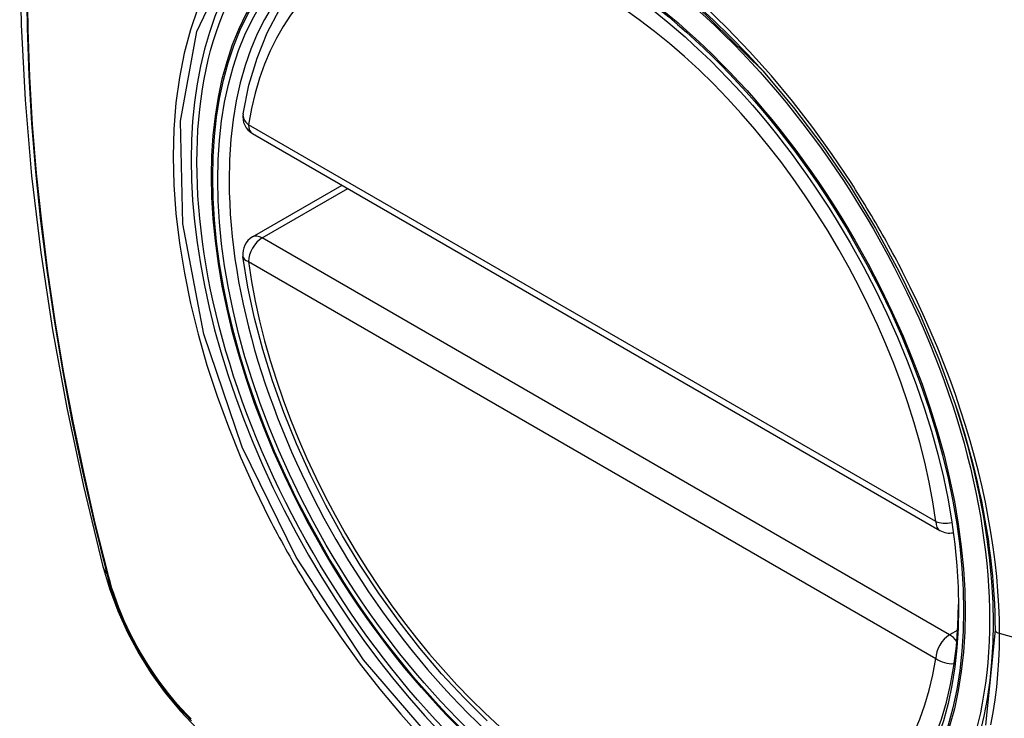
# Model space of a CAD drawing. Header units: inches. Extents: x 23 to 567, y 61 to 264.
# Tile 159 of 256: x 518.234 to 518.835, y 222.819 to 223.246. Entities that reach past the tile are written whole.
import ezdxf

# ---------------------------------------------------------------- set-up
doc = ezdxf.new("R2010")
doc.units = ezdxf.units.IN
doc.header["$MEASUREMENT"] = 0
doc.layers.add('Visible Edges(ANSI)', color=7, linetype='Continuous', lineweight=25)
doc.layers.add('Visible Tangent Edges(ANSI)', color=7, linetype='Continuous', lineweight=25)

msp = doc.modelspace()

# ---------------------------------------------------------------- linework, layer by layer
at = {"layer": 'Visible Edges(ANSI)'}
for p, q in [((518.37593, 223.17645), (518.79567, 222.93411)), ((518.37593, 223.11332), (518.4306, 223.14489))]:
    msp.add_line(p, q, dxfattribs=at)
at = {"layer": 'Visible Edges(ANSI)', "flags": 128}
for points in [[(518.28783, 223.62016), (518.27498, 223.5821), (518.26392, 223.54292), (518.25463, 223.50268), (518.24707, 223.46146), (518.24123, 223.41932), (518.23708, 223.37633), (518.2346, 223.33253), (518.23378, 223.28801), (518.2346, 223.24281), (518.23703, 223.197), (518.24105, 223.15064), (518.24664, 223.10381), (518.25379, 223.05656), (518.26247, 223.00896), (518.27266, 222.96108), (518.28434, 222.913)], [(518.37018, 223.18858), (518.37378, 223.20606), (518.3787, 223.22255), (518.38495, 223.23795), (518.39252, 223.25215), (518.40137, 223.26504), (518.41149, 223.27652), (518.4228, 223.28646), (518.43521, 223.29478)], [(518.6876, 223.2147), (518.70636, 223.19237), (518.72412, 223.16888), (518.74085, 223.14428), (518.75641, 223.11878), (518.77071, 223.09255), (518.78364, 223.06578), (518.79511, 223.03864), (518.80505, 223.01127)], [(518.51918, 222.81794), (518.5051, 222.83184), (518.49141, 222.8466), (518.47818, 222.86216), (518.46546, 222.87844), (518.4533, 222.89537), (518.44176, 222.91287), (518.43089, 222.93086), (518.42074, 222.94927), (518.41136, 222.96802), (518.40278, 222.98701), (518.39504, 223.00617), (518.38818, 223.02541), (518.38223, 223.04464), (518.37723, 223.06379), (518.37319, 223.08276), (518.37014, 223.10149)], [(518.28434, 222.913), (518.28858, 222.8987), (518.29372, 222.88498), (518.29971, 222.87178), (518.30651, 222.85906), (518.31412, 222.84681), (518.32256, 222.83502), (518.33188, 222.82371), (518.34214, 222.81289)]]:
    msp.add_lwpolyline(points, dxfattribs=at)
at = {"layer": 'Visible Edges(ANSI)'}
for centre, start, end in [((518.38184, 223.18667), 170.71815, 240), ((518.38184, 223.1031), 120, 187.82827), ((518.80158, 222.94434), 240, 281.23954)]:
    msp.add_arc(centre, 0.01181, start, end, dxfattribs=at)
msp.add_ellipse((518.58092, 223.01749), major_axis=(-0.15994, 0.27703), ratio=0.57735, dxfattribs=at)
msp.add_ellipse((518.5844, 223.0195), major_axis=(0.15748, -0.27276), ratio=0.57735, start_param=2.363977, end_param=7.060801, dxfattribs=at)
at = {"layer": 'Visible Tangent Edges(ANSI)'}
for p, q in [((518.79323, 222.93952), (518.37349, 223.18185)), ((518.38184, 223.11274), (518.43406, 223.14289)), ((518.80158, 222.8704), (518.38184, 223.11274)), ((518.37349, 223.09827), (518.79323, 222.85594)), ((518.28786, 222.90687), (518.28774, 222.90733)), ((518.80657, 222.87328), (518.80158, 222.8704)), ((519.01684, 222.81982), (518.83209, 222.87117))]:
    msp.add_line(p, q, dxfattribs=at)
at = {"layer": 'Visible Tangent Edges(ANSI)', "flags": 128}
for points in [[(518.49147, 222.79964), (518.44376, 222.85507), (518.40252, 222.91775), (518.36955, 222.98498), (518.34614, 223.05398), (518.33344, 223.12133), (518.33206, 223.18396), (518.34205, 223.23878), (518.36303, 223.28345), (518.3939, 223.31581), (518.43332, 223.33434), (518.47969, 223.33835), (518.5307, 223.32759), (518.58405, 223.30252), (518.63707, 223.26437), (518.68756, 223.21474)], [(518.23791, 223.26951), (518.23827, 223.24096), (518.23931, 223.21202), (518.24104, 223.18273), (518.24345, 223.15311), (518.24654, 223.12321), (518.25031, 223.09305), (518.25475, 223.06263), (518.25987, 223.03198), (518.26565, 223.00113), (518.2721, 222.9701), (518.2792, 222.9389), (518.28696, 222.90757)], [(518.28774, 222.90733), (518.27997, 222.93859), (518.27285, 222.96971), (518.26639, 223.00068), (518.26059, 223.03148), (518.25546, 223.06207), (518.251, 223.09243), (518.24721, 223.12253), (518.24411, 223.15238), (518.24169, 223.18194), (518.23995, 223.21118), (518.2389, 223.24005), (518.23854, 223.26853)], [(518.34262, 223.25312), (518.33802, 223.23973), (518.33425, 223.22559), (518.3313, 223.21074), (518.32919, 223.19524), (518.32791, 223.17912), (518.32749, 223.16243), (518.32792, 223.14521), (518.32921, 223.12757), (518.33135, 223.10956), (518.33432, 223.09126), (518.33811, 223.0727), (518.34271, 223.05397), (518.3481, 223.03512), (518.35427, 223.0162), (518.36121, 222.9973), (518.36886, 222.97852), (518.3772, 222.95989), (518.38621, 222.94148)], [(518.74142, 223.14656), (518.72999, 223.16363), (518.71804, 223.18023), (518.70562, 223.19631), (518.69276, 223.2118), (518.6795, 223.22665), (518.66588, 223.24081), (518.65197, 223.25421)], [(518.77294, 223.09195), (518.77174, 223.09428), (518.77053, 223.09661), (518.7693, 223.09893), (518.76807, 223.10125), (518.76683, 223.10356), (518.76557, 223.10587), (518.76431, 223.10818), (518.76304, 223.11048), (518.76176, 223.11277), (518.76047, 223.11506), (518.75917, 223.11735), (518.75786, 223.11963), (518.75654, 223.12191), (518.75521, 223.12417), (518.75387, 223.12644), (518.75252, 223.1287), (518.75116, 223.13095), (518.7498, 223.1332), (518.74842, 223.13544), (518.74704, 223.13768), (518.74565, 223.13991), (518.74425, 223.14213), (518.74283, 223.14435), (518.74142, 223.14656)], [(518.83209, 222.87117), (518.83199, 222.87967), (518.83166, 222.8883), (518.83112, 222.89706), (518.83036, 222.90592), (518.8294, 222.91487), (518.82822, 222.92392), (518.82683, 222.93303), (518.82524, 222.94221), (518.82344, 222.95145), (518.82143, 222.96072), (518.81922, 222.97002), (518.81681, 222.97938), (518.81419, 222.98878), (518.81137, 222.99822), (518.80835, 223.00767), (518.80514, 223.01714), (518.80174, 223.02661), (518.79815, 223.03605), (518.79438, 223.04547), (518.79043, 223.05486), (518.78631, 223.0642), (518.78202, 223.07351), (518.77757, 223.08276), (518.77294, 223.09195)], [(518.80505, 223.01127), (518.80701, 223.0053), (518.80889, 222.99933), (518.81069, 222.99337), (518.8124, 222.98742), (518.81404, 222.98148), (518.81559, 222.97557), (518.81707, 222.96967), (518.81845, 222.9638), (518.81976, 222.95794), (518.82099, 222.95209), (518.82213, 222.94626), (518.82319, 222.94046), (518.82417, 222.93467), (518.82506, 222.92891), (518.82587, 222.92317), (518.8266, 222.91747), (518.82724, 222.9118), (518.8278, 222.90617), (518.82828, 222.90058), (518.82867, 222.89504), (518.82897, 222.88953), (518.82918, 222.88408), (518.82931, 222.87868), (518.82936, 222.87333)], [(518.38621, 222.94148), (518.38741, 222.93915), (518.38862, 222.93682), (518.38984, 222.93449), (518.39106, 222.93217), (518.3923, 222.92985), (518.39355, 222.92754), (518.39481, 222.92524), (518.39608, 222.92294), (518.39736, 222.92064), (518.39865, 222.91835), (518.39995, 222.91606), (518.40126, 222.91378), (518.40258, 222.91151), (518.40391, 222.90924), (518.40525, 222.90697), (518.4066, 222.90472), (518.40796, 222.90246), (518.40933, 222.90022), (518.41071, 222.89798), (518.4121, 222.89574), (518.41349, 222.89352), (518.4149, 222.8913), (518.41631, 222.88908), (518.41774, 222.88687)], [(518.28696, 222.90757), (518.28805, 222.90352), (518.28926, 222.89946), (518.29057, 222.89539), (518.29199, 222.89131), (518.29351, 222.88724), (518.29514, 222.88318), (518.29687, 222.87913), (518.2987, 222.8751), (518.30062, 222.8711), (518.30263, 222.86713), (518.30474, 222.86319), (518.30693, 222.8593), (518.3092, 222.85546), (518.31156, 222.85167), (518.31399, 222.84794), (518.3165, 222.84427), (518.31907, 222.84068), (518.32172, 222.83716), (518.32442, 222.83371), (518.32719, 222.83036), (518.33, 222.82709), (518.33287, 222.82392), (518.33579, 222.82084), (518.33874, 222.81787)], [(518.33859, 222.819), (518.3357, 222.82193), (518.33285, 222.82496), (518.33004, 222.82808), (518.32729, 222.83129), (518.32459, 222.83459), (518.32195, 222.83796), (518.31937, 222.84141), (518.31685, 222.84493), (518.3144, 222.84852), (518.31203, 222.85217), (518.30973, 222.85587), (518.3075, 222.85963), (518.30536, 222.86343), (518.3033, 222.86728), (518.30133, 222.87116), (518.29944, 222.87508), (518.29765, 222.87902), (518.29595, 222.88298), (518.29435, 222.88695), (518.29285, 222.89094), (518.29145, 222.89493), (518.29015, 222.89892), (518.28895, 222.9029), (518.28786, 222.90687)], [(518.41774, 222.88687), (518.42921, 222.86983), (518.44117, 222.85328), (518.4536, 222.83729), (518.4665, 222.82185), (518.47983, 222.80703)], [(518.82936, 222.87333), (518.82362, 222.8152)], [(518.82686, 222.81536), (518.82825, 222.8229), (518.82942, 222.8306), (518.83038, 222.83845), (518.83113, 222.84645), (518.83167, 222.85457), (518.83199, 222.86282), (518.83209, 222.87117)]]:
    msp.add_lwpolyline(points, dxfattribs=at)
at = {"layer": 'Visible Tangent Edges(ANSI)'}
for centre, major_axis, ratio, start_param, end_param in [((518.58341, 223.01892), (-0.17318, 0.29996), 0.57735, 5.05527, 10.652693), ((518.58336, 223.0189), (-0.15059, 0.26083), 0.57735, 4.097754, 6.89782), ((518.38184, 223.18667), (-0.01166, 0.00191), 0.667065, 0, 0.886663), ((518.38184, 223.18667), (-0.00591, -0.01023), 0.57735, 5.497787, 6.283185), ((518.38184, 223.1031), (-0.00591, -0.01023), 0.57735, 3.926991, 5.497787), ((518.38184, 223.1031), (-0.00591, 0.01023), 0.57735, 5.497787, 6.283185), ((518.38184, 223.1031), (-0.0117, -0.00161), 0.470841, 0, 0.713429), ((518.58336, 223.0189), (0.15059, -0.26083), 0.57735, 4.097754, 6.89782), ((518.80158, 222.94434), (-0.00591, -0.01023), 0.57735, 5.497787, 6.283185), ((518.80158, 222.94434), (-0.0117, -0.00161), 0.470841, 0.713429, 1.626628), ((518.39871, 222.94247), (-0.11437, -0.02947), 0.354513, 0, 0.141666), ((518.29627, 222.91048), (-0.00953, -0.00245), 0.359305, 0.141946, 0.405653), ((518.80158, 222.86076), (0.00591, 0.01023), 0.57735, 0.785398, 2.356194), ((518.80158, 222.86076), (0.00591, -0.01023), 0.57735, 1.792602, 2.356194), ((518.83423, 222.87373), (-0.00492, 0), 0.57735, 0.141897, 1.122073), ((518.80158, 222.86076), (0.01166, -0.00191), 0.667065, 4.028256, 5.068346)]:
    msp.add_ellipse(centre, major_axis=major_axis, ratio=ratio, start_param=start_param, end_param=end_param, dxfattribs=at)
for centre, major_axis in [((518.584, 223.01927), (0.17111, -0.29637)), ((518.58102, 223.01755), (-0.1627, 0.2818)), ((518.58092, 223.01749), (0.1621, -0.28076))]:
    msp.add_ellipse(centre, major_axis=major_axis, ratio=0.57735, dxfattribs=at)

doc.saveas('drawing.dxf')
